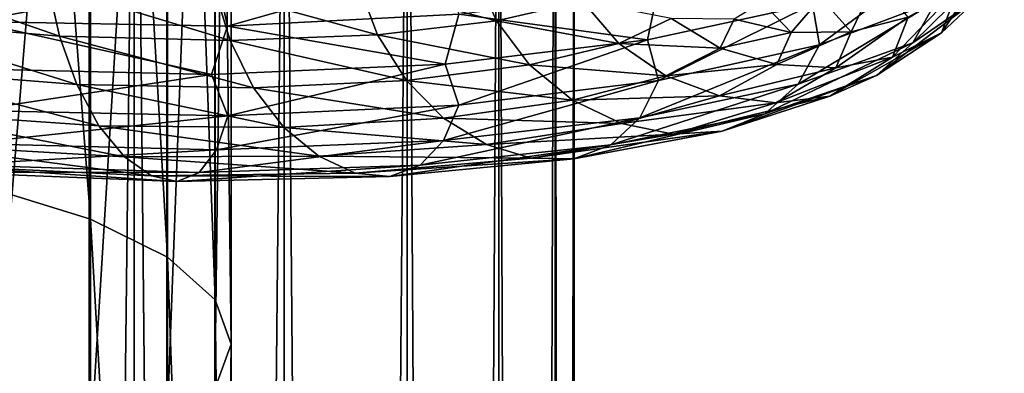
# Model space of a CAD drawing. Header units: metres. Extents: x -40 to 117, y -433 to 89.
# Tile 227 of 256: x 5.72 to 18.65, y -134.33 to -129.7. Entities that reach past the tile are written whole.
import ezdxf

# ---------------------------------------------------------------- set-up
doc = ezdxf.new("R2010")
doc.units = ezdxf.units.M
doc.layers.add('solid_506114_24501146', color=7, linetype='CONTINUOUS')
doc.layers.add('solid_506114_24501146_02', color=7, linetype='CONTINUOUS')

msp = doc.modelspace()

# ---------------------------------------------------------------- linework, layer by layer
at = {"layer": 'solid_506114_24501146'}
for points in [[(5.302645, -114.974167, 979.340149), (6.649134, -132.313461, 984.81604), (6.649134, -115.504059, 978.100403)], [(5.302645, -114.974167, 979.340149), (5.302645, -131.89682, 986.098328), (6.649134, -132.313461, 984.81604)], [(7.651602, -119.040779, 969.825623), (6.634851, -135.592346, 974.724365), (6.634851, -119.674202, 968.343628)], [(7.651602, -119.040779, 969.825623), (7.651602, -135.094299, 976.257263), (6.634851, -135.592346, 974.724365)], [(6.634851, -119.674202, 968.343628), (5.284738, -136.007874, 973.445496), (5.284738, -120.20269, 967.107178)], [(6.634851, -119.674202, 968.343628), (6.634851, -135.592346, 974.724365), (5.284738, -136.007874, 973.445496)], [(7.222413, -315.732147, 285.176147), (7.222413, -120.937187, 250.828537), (4.974885, -120.728577, 252.011612)], [(4.974885, -315.52356, 286.359222), (7.222413, -315.732147, 285.176147), (4.974885, -120.728577, 252.011612)], [(9.192389, -316.012909, 283.583984), (9.192389, -121.217926, 249.236389), (7.222413, -120.937187, 250.828537)], [(7.222413, -315.732147, 285.176147), (9.192389, -316.012909, 283.583984), (7.222413, -120.937187, 250.828537)], [(4.974885, -319.694733, 262.703278), (4.974885, -124.899757, 228.355682), (7.222413, -124.691147, 229.538757)], [(7.222413, -319.486115, 263.886383), (4.974885, -319.694733, 262.703278), (7.222413, -124.691147, 229.538757)], [(6.242507, -129.912949, 967.874329), (6.094998, -129.2435, 967.92926), (3.689086, -129.026688, 966.842529)], [(3.778368, -129.701767, 966.7677), (6.242507, -129.912949, 967.874329), (3.689086, -129.026688, 966.842529)], [(5.026361, -129.058594, 961.734375), (8.304403, -129.123703, 963.130554), (5.115642, -129.72023, 961.660645)], [(8.304403, -129.123703, 963.130554), (8.451912, -129.780518, 963.077148), (5.115642, -129.72023, 961.660645)], [(8.483155, -129.969818, 969.398865), (8.282701, -129.308334, 969.423401), (6.094998, -129.2435, 967.92926)], [(6.242507, -129.912949, 967.874329), (8.483155, -129.969818, 969.398865), (6.094998, -129.2435, 967.92926)], [(6.470062, -130.547195, 967.632446), (6.242507, -129.912949, 967.874329), (3.778368, -129.701767, 966.7677)], [(3.916099, -130.347, 966.494507), (6.470062, -130.547195, 967.632446), (3.778368, -129.701767, 966.7677)], [(5.115642, -129.72023, 961.660645), (8.241524, -130.413605, 963.077698), (4.892178, -130.334595, 961.71106)], [(8.792388, -130.588577, 969.203979), (8.483155, -129.969818, 969.398865), (6.242507, -129.912949, 967.874329)], [(6.470062, -130.547195, 967.632446), (8.792388, -130.588577, 969.203979), (6.242507, -129.912949, 967.874329)], [(6.762542, -131.089188, 967.214844), (6.470062, -130.547195, 967.632446), (3.916099, -130.347, 966.494507)], [(4.093126, -130.904709, 966.036255), (6.762542, -131.089188, 967.214844), (3.916099, -130.347, 966.494507)], [(4.892178, -130.334595, 961.71106), (8.241524, -130.413605, 963.077698), (5.116198, -130.889008, 962.126282)], [(8.241524, -130.413605, 963.077698), (8.452829, -130.95903, 963.542419), (5.116198, -130.889008, 962.126282)], [(9.189849, -131.108505, 968.846985), (8.792388, -130.588577, 969.203979), (6.470062, -130.547195, 967.632446)], [(6.762542, -131.089188, 967.214844), (9.189849, -131.108505, 968.846985), (6.470062, -130.547195, 967.632446)], [(7.099233, -131.496109, 966.650391), (6.762542, -131.089188, 967.214844), (4.093126, -130.904709, 966.036255)], [(4.296914, -131.331039, 965.424805), (7.099233, -131.496109, 966.650391), (4.093126, -130.904709, 966.036255)], [(5.116198, -130.889008, 962.126282), (8.452829, -130.95903, 963.542419), (5.027393, -131.318344, 962.634705)], [(8.452829, -130.95903, 963.542419), (8.306108, -131.401993, 964.030151), (5.027393, -131.318344, 962.634705)], [(9.64739, -131.488205, 968.352478), (9.189849, -131.108505, 968.846985), (6.762542, -131.089188, 967.214844)], [(7.099233, -131.496109, 966.650391), (9.64739, -131.488205, 968.352478), (6.762542, -131.089188, 967.214844)], [(7.450815, -131.746201, 965.99408), (7.099233, -131.496109, 966.650391), (4.296914, -131.331039, 965.424805)], [(4.509714, -131.602585, 964.719116), (7.450815, -131.746201, 965.99408), (4.296914, -131.331039, 965.424805)], [(5.027393, -131.318344, 962.634705), (8.306108, -131.401993, 964.030151), (4.890057, -131.598877, 963.268311)], [(8.306108, -131.401993, 964.030151), (8.079206, -131.700226, 964.631714), (4.890057, -131.598877, 963.268311)], [(7.787237, -131.819855, 965.302612), (7.450815, -131.746201, 965.99408), (4.509714, -131.602585, 964.719116)], [(4.713338, -131.698044, 963.980347), (7.787237, -131.819855, 965.302612), (4.509714, -131.602585, 964.719116)], [(4.890057, -131.598877, 963.268311), (8.079206, -131.700226, 964.631714), (4.713338, -131.698044, 963.980347)], [(10.125167, -131.708237, 967.769104), (9.64739, -131.488205, 968.352478), (7.099233, -131.496109, 966.650391)], [(7.450815, -131.746201, 965.99408), (10.125167, -131.708237, 967.769104), (7.099233, -131.496109, 966.650391)], [(8.079206, -131.700226, 964.631714), (7.787237, -131.819855, 965.302612), (4.713338, -131.698044, 963.980347)], [(5.302645, -131.89682, 986.098328), (6.649134, -149.649078, 990.024902), (6.649134, -132.313461, 984.81604)], [(5.302645, -131.89682, 986.098328), (5.302645, -149.34906, 991.339417), (6.649134, -149.649078, 990.024902)]]:
    msp.add_3dface(points, dxfattribs=at)
at = {"layer": 'solid_506114_24501146_02'}
for points in [[(6.649134, -115.504059, 978.100403), (7.661542, -132.812347, 983.280579), (7.661542, -116.138542, 976.615906)], [(6.649134, -115.504059, 978.100403), (6.649134, -132.313461, 984.81604), (7.661542, -132.812347, 983.280579)], [(7.661542, -116.138542, 976.615906), (8.289004, -133.368378, 981.569214), (8.289004, -116.845734, 974.961304)], [(7.661542, -116.138542, 976.615906), (7.661542, -132.812347, 983.280579), (8.289004, -133.368378, 981.569214)], [(8.289004, -116.845734, 974.961304), (8.499992, -133.953659, 979.767883), (8.499992, -117.590103, 973.219727)], [(8.289004, -116.845734, 974.961304), (8.289004, -133.368378, 981.569214), (8.499992, -133.953659, 979.767883)], [(8.499992, -117.590103, 973.219727), (8.283906, -134.538773, 977.967041), (8.283906, -118.334244, 971.478699)], [(8.499992, -117.590103, 973.219727), (8.499992, -133.953659, 979.767883), (8.283906, -134.538773, 977.967041)], [(8.283906, -118.334244, 971.478699), (7.651602, -135.094299, 976.257263), (7.651602, -119.040779, 969.825623)], [(8.283906, -118.334244, 971.478699), (8.283906, -134.538773, 977.967041), (7.651602, -135.094299, 976.257263)], [(10.809105, -316.35498, 281.643951), (10.809105, -121.560013, 247.296341), (9.192389, -121.217926, 249.236389)], [(9.192389, -316.012909, 283.583984), (10.809105, -316.35498, 281.643951), (9.192389, -121.217926, 249.236389)], [(12.010434, -316.74527, 279.430573), (12.010434, -121.950287, 245.082962), (10.809105, -121.560013, 247.296341)], [(10.809105, -316.35498, 281.643951), (12.010434, -316.74527, 279.430573), (10.809105, -121.560013, 247.296341)], [(12.750209, -317.168732, 277.0289), (12.750209, -122.373764, 242.68129), (12.010434, -121.950287, 245.082962)], [(12.010434, -316.74527, 279.430573), (12.750209, -317.168732, 277.0289), (12.010434, -121.950287, 245.082962)], [(13, -317.609131, 274.53125), (13, -122.814171, 240.183655), (12.750209, -122.373764, 242.68129)], [(12.750209, -317.168732, 277.0289), (13, -317.609131, 274.53125), (12.750209, -122.373764, 242.68129)], [(12.750209, -318.04953, 272.03363), (12.750209, -123.25457, 237.686005), (13, -122.814171, 240.183655)], [(13, -317.609131, 274.53125), (12.750209, -318.04953, 272.03363), (13, -122.814171, 240.183655)], [(12.010434, -318.473022, 269.631958), (12.010434, -123.678047, 235.284348), (12.750209, -123.25457, 237.686005)], [(12.750209, -318.04953, 272.03363), (12.010434, -318.473022, 269.631958), (12.750209, -123.25457, 237.686005)], [(10.809105, -318.863312, 267.418579), (10.809105, -124.068329, 233.070969), (12.010434, -123.678047, 235.284348)], [(12.010434, -318.473022, 269.631958), (10.809105, -318.863312, 267.418579), (12.010434, -123.678047, 235.284348)], [(9.192389, -319.205383, 265.478516), (9.192389, -124.410408, 231.13092), (10.809105, -124.068329, 233.070969)], [(10.809105, -318.863312, 267.418579), (9.192389, -319.205383, 265.478516), (10.809105, -124.068329, 233.070969)], [(7.222413, -319.486115, 263.886383), (7.222413, -124.691147, 229.538757), (9.192389, -124.410408, 231.13092)], [(9.192389, -319.205383, 265.478516), (7.222413, -319.486115, 263.886383), (9.192389, -124.410408, 231.13092)], [(18.64937, -128.821655, 977.62793), (18.325663, -129.398285, 977.897583), (17.446423, -129.999374, 974.488403)], [(17.754599, -129.455124, 974.16449), (18.64937, -128.821655, 977.62793), (17.446423, -129.999374, 974.488403)], [(18.547123, -128.782501, 981.410217), (18.040462, -129.296249, 981.580627), (17.82505, -129.869568, 978.156372)], [(18.325663, -129.398285, 977.897583), (18.547123, -128.782501, 981.410217), (17.82505, -129.869568, 978.156372)], [(8.304403, -129.123703, 963.130554), (11.285137, -128.975845, 965.080383), (8.451912, -129.780518, 963.077148)], [(11.285137, -128.975845, 965.080383), (11.485592, -129.625824, 965.057861), (8.451912, -129.780518, 963.077148)], [(16.132469, -129.490891, 970.322449), (17.72238, -128.915466, 973.515625), (16.222551, -130.027573, 970.923401)], [(17.72238, -128.915466, 973.515625), (17.754599, -129.455124, 974.16449), (16.222551, -130.027573, 970.923401)], [(11.980532, -129.712158, 973.507385), (11.697435, -129.072128, 973.444885), (10.172427, -129.242538, 971.281189)], [(11.980532, -129.712158, 973.507385), (13.111964, -129.454041, 975.961304), (11.697435, -129.072128, 973.444885)], [(10.418615, -129.894073, 971.296265), (10.172427, -129.242538, 971.281189), (8.282701, -129.308334, 969.423401)], [(10.418615, -129.894073, 971.296265), (11.980532, -129.712158, 973.507385), (10.172427, -129.242538, 971.281189)], [(16.971363, -129.166809, 984.988403), (16.238171, -129.40773, 984.898987), (16.637295, -129.854568, 981.735168)], [(17.388508, -129.66423, 981.691956), (16.971363, -129.166809, 984.988403), (16.637295, -129.854568, 981.735168)], [(8.483155, -129.969818, 969.398865), (10.418615, -129.894073, 971.296265), (8.282701, -129.308334, 969.423401)], [(11.485592, -129.625824, 965.057861), (14.106068, -129.286224, 967.542358), (13.963404, -129.960144, 967.449341)], [(14.106068, -129.286224, 967.542358), (16.132469, -129.490891, 970.322449), (13.963404, -129.960144, 967.449341)], [(16.238171, -129.40773, 984.898987), (15.471939, -129.466599, 984.736633), (15.85223, -129.863876, 981.711914)], [(16.637295, -129.854568, 981.735168), (16.238171, -129.40773, 984.898987), (15.85223, -129.863876, 981.711914)], [(18.325663, -129.398285, 977.897583), (17.82505, -129.869568, 978.156372), (16.96983, -130.428864, 974.832703)], [(17.446423, -129.999374, 974.488403), (18.325663, -129.398285, 977.897583), (16.96983, -130.428864, 974.832703)], [(18.040462, -129.296249, 981.580627), (17.388508, -129.66423, 981.691956), (17.180882, -130.188751, 978.382446)], [(17.82505, -129.869568, 978.156372), (18.040462, -129.296249, 981.580627), (17.180882, -130.188751, 978.382446)], [(13.589929, -130.006729, 975.982361), (13.111964, -129.454041, 975.961304), (11.980532, -129.712158, 973.507385)], [(13.589929, -130.006729, 975.982361), (14.274815, -129.678604, 978.688232), (13.111964, -129.454041, 975.961304)], [(13.963404, -129.960144, 967.449341), (16.132469, -129.490891, 970.322449), (14.107599, -130.495468, 968.011353)], [(16.132469, -129.490891, 970.322449), (16.222551, -130.027573, 970.923401), (14.107599, -130.495468, 968.011353)], [(15.85223, -129.863876, 981.711914), (15.471939, -129.466599, 984.736633), (15.100415, -129.691513, 981.624146)], [(17.754599, -129.455124, 974.16449), (17.446423, -129.999374, 974.488403), (15.940968, -130.541214, 971.297852)], [(16.222551, -130.027573, 970.923401), (17.754599, -129.455124, 974.16449), (15.940968, -130.541214, 971.297852)], [(8.451912, -129.780518, 963.077148), (11.485592, -129.625824, 965.057861), (11.306323, -130.278839, 965.013123)], [(11.485592, -129.625824, 965.057861), (13.963404, -129.960144, 967.449341), (11.306323, -130.278839, 965.013123)], [(17.388508, -129.66423, 981.691956), (16.637295, -129.854568, 981.735168), (16.438639, -130.327332, 978.558716)], [(17.180882, -130.188751, 978.382446), (17.388508, -129.66423, 981.691956), (16.438639, -130.327332, 978.558716)], [(5.115642, -129.72023, 961.660645), (8.451912, -129.780518, 963.077148), (8.241524, -130.413605, 963.077698)], [(8.451912, -129.780518, 963.077148), (11.306323, -130.278839, 965.013123), (8.241524, -130.413605, 963.077698)], [(12.417252, -130.289307, 973.446411), (11.980532, -129.712158, 973.507385), (10.418615, -129.894073, 971.296265)], [(12.417252, -130.289307, 973.446411), (13.589929, -130.006729, 975.982361), (11.980532, -129.712158, 973.507385)], [(14.920109, -130.067703, 978.721375), (14.274815, -129.678604, 978.688232), (13.589929, -130.006729, 975.982361)], [(14.920109, -130.067703, 978.721375), (15.100415, -129.691513, 981.624146), (14.274815, -129.678604, 978.688232)], [(15.85223, -129.863876, 981.711914), (15.100415, -129.691513, 981.624146), (14.920109, -130.067703, 978.721375)], [(10.7984, -130.49353, 971.162415), (10.418615, -129.894073, 971.296265), (8.483155, -129.969818, 969.398865)], [(10.7984, -130.49353, 971.162415), (12.417252, -130.289307, 973.446411), (10.418615, -129.894073, 971.296265)], [(15.662947, -130.285889, 978.675049), (15.85223, -129.863876, 981.711914), (14.920109, -130.067703, 978.721375)], [(16.637295, -129.854568, 981.735168), (15.85223, -129.863876, 981.711914), (15.662947, -130.285889, 978.675049)], [(16.438639, -130.327332, 978.558716), (16.637295, -129.854568, 981.735168), (15.662947, -130.285889, 978.675049)], [(17.82505, -129.869568, 978.156372), (17.180882, -130.188751, 978.382446), (16.356565, -130.699966, 975.169922)], [(16.96983, -130.428864, 974.832703), (17.82505, -129.869568, 978.156372), (16.356565, -130.699966, 975.169922)], [(8.792388, -130.588577, 969.203979), (10.7984, -130.49353, 971.162415), (8.483155, -129.969818, 969.398865)], [(11.306323, -130.278839, 965.013123), (13.963404, -129.960144, 967.449341), (11.486838, -130.817978, 965.524353)], [(13.963404, -129.960144, 967.449341), (14.107599, -130.495468, 968.011353), (11.486838, -130.817978, 965.524353)], [(14.204263, -130.432465, 975.902466), (13.589929, -130.006729, 975.982361), (12.417252, -130.289307, 973.446411)], [(14.204263, -130.432465, 975.902466), (14.920109, -130.067703, 978.721375), (13.589929, -130.006729, 975.982361)], [(16.222551, -130.027573, 970.923401), (15.940968, -130.541214, 971.297852), (13.862725, -130.981384, 968.430969)], [(14.107599, -130.495468, 968.011353), (16.222551, -130.027573, 970.923401), (13.862725, -130.981384, 968.430969)], [(17.446423, -129.999374, 974.488403), (16.96983, -130.428864, 974.832703), (15.5055, -130.931122, 971.721741)], [(15.940968, -130.541214, 971.297852), (17.446423, -129.999374, 974.488403), (15.5055, -130.931122, 971.721741)], [(15.662947, -130.285889, 978.675049), (14.920109, -130.067703, 978.721375), (14.204263, -130.432465, 975.902466)], [(8.241524, -130.413605, 963.077698), (11.306323, -130.278839, 965.013123), (8.452829, -130.95903, 963.542419)], [(11.306323, -130.278839, 965.013123), (11.486838, -130.817978, 965.524353), (8.452829, -130.95903, 963.542419)], [(12.978575, -130.749924, 973.261414), (12.417252, -130.289307, 973.446411), (10.7984, -130.49353, 971.162415)], [(12.978575, -130.749924, 973.261414), (14.204263, -130.432465, 975.902466), (12.417252, -130.289307, 973.446411)], [(14.911461, -130.695923, 975.72644), (15.662947, -130.285889, 978.675049), (14.204263, -130.432465, 975.902466)], [(16.438639, -130.327332, 978.558716), (15.662947, -130.285889, 978.675049), (14.911461, -130.695923, 975.72644)], [(17.180882, -130.188751, 978.382446), (16.438639, -130.327332, 978.558716), (15.649935, -130.787491, 975.474976)], [(16.356565, -130.699966, 975.169922), (17.180882, -130.188751, 978.382446), (15.649935, -130.787491, 975.474976)], [(14.911461, -130.695923, 975.72644), (14.204263, -130.432465, 975.902466), (12.978575, -130.749924, 973.261414)], [(15.649935, -130.787491, 975.474976), (16.438639, -130.327332, 978.558716), (14.911461, -130.695923, 975.72644)], [(16.96983, -130.428864, 974.832703), (16.356565, -130.699966, 975.169922), (14.945156, -131.156616, 972.162415)], [(15.5055, -130.931122, 971.721741), (16.96983, -130.428864, 974.832703), (14.945156, -131.156616, 972.162415)], [(11.286543, -130.985962, 970.883911), (10.7984, -130.49353, 971.162415), (8.792388, -130.588577, 969.203979)], [(11.286543, -130.985962, 970.883911), (12.978575, -130.749924, 973.261414), (10.7984, -130.49353, 971.162415)], [(14.107599, -130.495468, 968.011353), (13.862725, -130.981384, 968.430969), (11.287455, -131.280029, 965.982117)], [(11.486838, -130.817978, 965.524353), (14.107599, -130.495468, 968.011353), (11.287455, -131.280029, 965.982117)], [(15.940968, -130.541214, 971.297852), (15.5055, -130.931122, 971.721741), (13.48403, -131.335358, 968.925842)], [(13.862725, -130.981384, 968.430969), (15.940968, -130.541214, 971.297852), (13.48403, -131.335358, 968.925842)], [(9.189849, -131.108505, 968.846985), (11.286543, -130.985962, 970.883911), (8.792388, -130.588577, 969.203979)], [(13.624748, -131.056473, 972.964661), (14.911461, -130.695923, 975.72644), (12.978575, -130.749924, 973.261414)], [(15.649935, -130.787491, 975.474976), (14.911461, -130.695923, 975.72644), (13.624748, -131.056473, 972.964661)], [(16.356565, -130.699966, 975.169922), (15.649935, -130.787491, 975.474976), (14.2995, -131.195663, 972.587402)], [(14.945156, -131.156616, 972.162415), (16.356565, -130.699966, 975.169922), (14.2995, -131.195663, 972.587402)], [(11.486838, -130.817978, 965.524353), (11.287455, -131.280029, 965.982117), (8.306108, -131.401993, 964.030151)], [(8.452829, -130.95903, 963.542419), (11.486838, -130.817978, 965.524353), (8.306108, -131.401993, 964.030151)], [(13.624748, -131.056473, 972.964661), (12.978575, -130.749924, 973.261414), (11.286543, -130.985962, 970.883911)], [(14.2995, -131.195663, 972.587402), (15.649935, -130.787491, 975.474976), (13.624748, -131.056473, 972.964661)], [(15.5055, -130.931122, 971.721741), (14.945156, -131.156616, 972.162415), (12.996738, -131.519394, 969.45874)], [(13.48403, -131.335358, 968.925842), (15.5055, -130.931122, 971.721741), (12.996738, -131.519394, 969.45874)], [(11.848475, -131.331757, 970.479675), (11.286543, -130.985962, 970.883911), (9.189849, -131.108505, 968.846985)], [(13.862725, -130.981384, 968.430969), (13.48403, -131.335358, 968.925842), (10.97911, -131.603073, 966.536926)], [(11.287455, -131.280029, 965.982117), (13.862725, -130.981384, 968.430969), (10.97911, -131.603073, 966.536926)], [(11.848475, -131.331757, 970.479675), (13.624748, -131.056473, 972.964661), (11.286543, -130.985962, 970.883911)], [(14.2995, -131.195663, 972.587402), (13.624748, -131.056473, 972.964661), (11.848475, -131.331757, 970.479675)], [(9.64739, -131.488205, 968.352478), (11.848475, -131.331757, 970.479675), (9.189849, -131.108505, 968.846985)], [(12.435258, -131.514343, 969.99054), (14.2995, -131.195663, 972.587402), (11.848475, -131.331757, 970.479675)], [(14.945156, -131.156616, 972.162415), (14.2995, -131.195663, 972.587402), (12.435258, -131.514343, 969.99054)], [(12.996738, -131.519394, 969.45874), (14.945156, -131.156616, 972.162415), (12.435258, -131.514343, 969.99054)], [(11.287455, -131.280029, 965.982117), (10.97911, -131.603073, 966.536926), (8.079206, -131.700226, 964.631714)], [(8.306108, -131.401993, 964.030151), (11.287455, -131.280029, 965.982117), (8.079206, -131.700226, 964.631714)], [(12.435258, -131.514343, 969.99054), (11.848475, -131.331757, 970.479675), (9.64739, -131.488205, 968.352478)], [(13.48403, -131.335358, 968.925842), (12.996738, -131.519394, 969.45874), (10.582342, -131.751358, 967.147461)], [(10.97911, -131.603073, 966.536926), (13.48403, -131.335358, 968.925842), (10.582342, -131.751358, 967.147461)], [(10.97911, -131.603073, 966.536926), (10.582342, -131.751358, 967.147461), (7.787237, -131.819855, 965.302612)], [(8.079206, -131.700226, 964.631714), (10.97911, -131.603073, 966.536926), (7.787237, -131.819855, 965.302612)], [(10.125167, -131.708237, 967.769104), (12.435258, -131.514343, 969.99054), (9.64739, -131.488205, 968.352478)], [(12.996738, -131.519394, 969.45874), (12.435258, -131.514343, 969.99054), (10.125167, -131.708237, 967.769104)], [(10.582342, -131.751358, 967.147461), (12.996738, -131.519394, 969.45874), (10.125167, -131.708237, 967.769104)], [(10.582342, -131.751358, 967.147461), (10.125167, -131.708237, 967.769104), (7.450815, -131.746201, 965.99408)], [(7.787237, -131.819855, 965.302612), (10.582342, -131.751358, 967.147461), (7.450815, -131.746201, 965.99408)], [(6.649134, -132.313461, 984.81604), (7.661542, -150.008331, 988.450867), (7.661542, -132.812347, 983.280579)], [(6.649134, -132.313461, 984.81604), (6.649134, -149.649078, 990.024902), (7.661542, -150.008331, 988.450867)], [(7.661542, -132.812347, 983.280579), (8.289004, -150.408737, 986.696472), (8.289004, -133.368378, 981.569214)], [(7.661542, -132.812347, 983.280579), (7.661542, -150.008331, 988.450867), (8.289004, -150.408737, 986.696472)], [(8.289004, -133.368378, 981.569214), (8.499992, -150.830215, 984.849854), (8.499992, -133.953659, 979.767883)], [(8.289004, -133.368378, 981.569214), (8.289004, -150.408737, 986.696472), (8.499992, -150.830215, 984.849854)], [(8.499992, -133.953659, 979.767883), (8.283906, -151.251556, 983.003723), (8.283906, -134.538773, 977.967041)], [(8.499992, -133.953659, 979.767883), (8.499992, -150.830215, 984.849854), (8.283906, -151.251556, 983.003723)]]:
    msp.add_3dface(points, dxfattribs=at)

doc.saveas('drawing.dxf')
